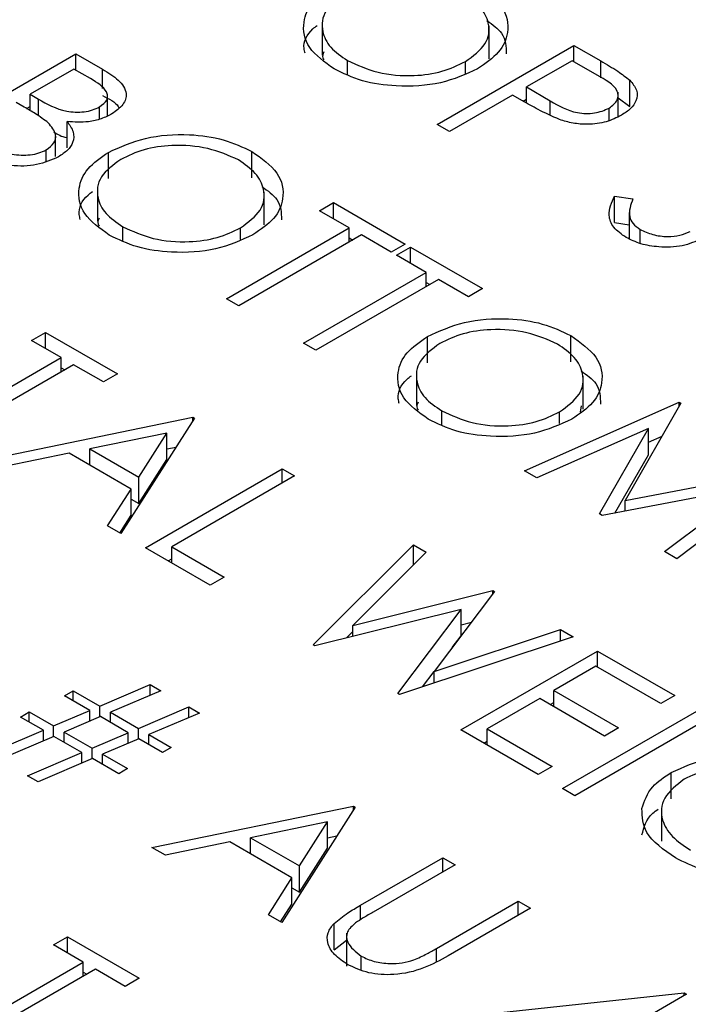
# Model space of a CAD drawing. Header units: inches. Extents: x 1687 to 2505, y -239 to -56.
# Tile 97 of 166: x 1819.793 to 1820.208, y -210.085 to -209.474. Entities that reach past the tile are written whole.
import ezdxf

# ---------------------------------------------------------------- set-up
doc = ezdxf.new("R2010")
doc.units = ezdxf.units.IN
doc.header["$LTSCALE"] = 0.5
doc.header["$MEASUREMENT"] = 0
doc.layers.add('SID-M-S', color=105, linetype='Continuous')

msp = doc.modelspace()

# ---------------------------------------------------------------- linework, layer by layer
at = {"layer": 'SID-M-S'}
for p, q in [((1819.98064, -209.47535), (1819.98064, -209.49576)), ((1820.08417, -209.49803), (1820.08417, -209.47761)), ((1820.05203, -209.53878), (1820.13688, -209.4898)), ((1820.13688, -209.4898), (1820.15352, -209.4994)), ((1820.13688, -209.49985), (1820.13688, -209.4898)), ((1819.7428, -209.54396), (1819.82766, -209.49498)), ((1819.82766, -209.49498), (1819.84421, -209.50454)), ((1819.82766, -209.50503), (1819.82766, -209.49498)), ((1819.99638, -209.50781), (1819.99638, -209.49912)), ((1820.13579, -209.49922), (1820.10751, -209.51555)), ((1820.15131, -209.50818), (1820.13579, -209.49922)), ((1820.15352, -209.5099), (1820.15352, -209.4994)), ((1819.82657, -209.5044), (1819.79937, -209.5201)), ((1819.8369, -209.51036), (1819.82657, -209.5044)), ((1819.84421, -209.51657), (1819.84421, -209.50454)), ((1820.06948, -209.50708), (1820.06948, -209.49982)), ((1820.17157, -209.52763), (1820.17157, -209.5113)), ((1820.10751, -209.51555), (1820.12218, -209.52423)), ((1820.10751, -209.52554), (1820.10751, -209.51555)), ((1819.79937, -209.5201), (1819.80449, -209.52305)), ((1819.79937, -209.53022), (1819.79937, -209.5201)), ((1819.80449, -209.53347), (1819.80449, -209.52305)), ((1819.84736, -209.53348), (1819.84736, -209.52145)), ((1820.09881, -209.52057), (1820.05964, -209.54318)), ((1820.10487, -209.52407), (1820.09881, -209.52057)), ((1820.10534, -209.52433), (1820.10751, -209.52308)), ((1820.1643, -209.53394), (1820.1643, -209.51874)), ((1820.1643, -209.52228), (1820.17157, -209.52763)), ((1819.79572, -209.52804), (1819.79067, -209.52512)), ((1819.79717, -209.52891), (1819.79937, -209.52764)), ((1819.84238, -209.53549), (1819.84238, -209.52793)), ((1820.12218, -209.53306), (1820.12218, -209.52423)), ((1820.15869, -209.53632), (1820.15869, -209.5287)), ((1819.82229, -209.55333), (1819.82229, -209.537)), ((1820.05964, -209.54318), (1820.05203, -209.53878)), ((1819.81519, -209.55879), (1819.81519, -209.54623)), ((1819.80932, -209.56164), (1819.80932, -209.55455)), ((1819.84795, -209.57244), (1819.84795, -209.55611)), ((1819.93699, -209.57191), (1819.93699, -209.55558)), ((1819.84112, -209.5785), (1819.84112, -209.59891)), ((1819.94465, -209.60118), (1819.94465, -209.58076)), ((1820.16195, -209.58334), (1820.17343, -209.585)), ((1820.16195, -209.59967), (1820.16195, -209.58334)), ((1819.97887, -209.59232), (1819.98757, -209.5873)), ((1819.98757, -209.5873), (1820.03217, -209.61304)), ((1819.98757, -209.59734), (1819.98757, -209.5873)), ((1819.99736, -209.603), (1819.97887, -209.59232)), ((1820.1712, -209.59345), (1820.1712, -209.60978)), ((1819.85686, -209.61096), (1819.85686, -209.60227)), ((1819.92121, -209.64696), (1819.99736, -209.603)), ((1819.92997, -209.61023), (1819.92997, -209.60297)), ((1819.99736, -209.61179), (1819.99736, -209.603)), ((1820.16195, -209.59967), (1820.1712, -209.60101)), ((1820.00498, -209.60739), (1819.92883, -209.65135)), ((1819.99736, -209.60928), (1819.99954, -209.61053)), ((1820.02347, -209.61807), (1820.00498, -209.60739)), ((1820.17791, -209.61262), (1820.17791, -209.60392)), ((1820.03217, -209.61304), (1820.02347, -209.61807)), ((1820.02673, -209.61995), (1820.03544, -209.61493)), ((1820.03544, -209.61493), (1820.08004, -209.64068)), ((1820.03544, -209.62498), (1820.03544, -209.61493)), ((1820.04523, -209.63063), (1820.02673, -209.61995)), ((1819.96908, -209.67459), (1820.04523, -209.63063)), ((1820.04523, -209.63942), (1820.04523, -209.63063)), ((1820.05284, -209.63502), (1819.97669, -209.67898)), ((1820.04523, -209.63691), (1820.0474, -209.63817)), ((1820.07134, -209.6457), (1820.05284, -209.63502)), ((1820.08004, -209.64068), (1820.07134, -209.6457)), ((1819.92883, -209.65135), (1819.92121, -209.64696)), ((1819.80019, -209.67286), (1819.80889, -209.66784)), ((1819.80889, -209.66784), (1819.85349, -209.69359)), ((1819.80889, -209.67789), (1819.80889, -209.66784)), ((1820.04594, -209.68674), (1820.04594, -209.67041)), ((1820.13498, -209.68621), (1820.13498, -209.66988)), ((1819.81868, -209.68354), (1819.80019, -209.67286)), ((1819.97669, -209.67898), (1819.96908, -209.67459)), ((1819.74253, -209.7275), (1819.81868, -209.68354)), ((1819.8263, -209.68793), (1819.75015, -209.73189)), ((1819.81868, -209.69233), (1819.81868, -209.68354)), ((1819.84479, -209.69861), (1819.8263, -209.68793)), ((1819.81868, -209.68982), (1819.82086, -209.69108)), ((1819.85349, -209.69359), (1819.84479, -209.69861)), ((1820.03911, -209.69279), (1820.03911, -209.71321)), ((1820.14264, -209.71547), (1820.14264, -209.69506)), ((1820.10615, -209.75372), (1820.2022, -209.7112)), ((1820.14089, -209.7174), (1820.14155, -209.71337)), ((1820.20329, -209.71183), (1820.1687, -209.77224)), ((1820.2022, -209.7112), (1820.20329, -209.71183)), ((1820.2022, -209.71373), (1820.2022, -209.7112)), ((1820.05485, -209.72526), (1820.05485, -209.71657)), ((1820.12796, -209.72452), (1820.12796, -209.71726)), ((1819.77517, -209.74634), (1819.90027, -209.72059)), ((1819.90136, -209.72122), (1819.85567, -209.79281)), ((1819.90027, -209.72059), (1819.90136, -209.72122)), ((1819.90027, -209.72292), (1819.90027, -209.72059)), ((1819.88419, -209.7304), (1819.83641, -209.74024)), ((1819.86673, -209.75775), (1819.88419, -209.7304)), ((1819.88419, -209.74673), (1819.88419, -209.7304)), ((1820.18311, -209.7275), (1820.11381, -209.75814)), ((1820.15267, -209.78057), (1820.18311, -209.7275)), ((1820.18311, -209.74383), (1820.18311, -209.7275)), ((1820.18311, -209.73598), (1820.19162, -209.73222)), ((1819.82358, -209.74288), (1819.78348, -209.75114)), ((1819.86204, -209.76509), (1819.82358, -209.74288)), ((1819.83641, -209.75029), (1819.83641, -209.74024)), ((1819.83641, -209.74024), (1819.86673, -209.75775)), ((1819.88419, -209.74023), (1819.88999, -209.73904)), ((1820.16234, -209.78004), (1820.18311, -209.74383)), ((1819.86673, -209.77408), (1819.88419, -209.74673)), ((1819.83612, -209.75012), (1819.83641, -209.75006)), ((1819.8709, -209.8016), (1819.95575, -209.75262)), ((1819.95575, -209.75262), (1819.96337, -209.75701)), ((1819.95575, -209.76141), (1819.95575, -209.75262)), ((1820.11381, -209.75814), (1820.10615, -209.75372)), ((1820.1687, -209.77224), (1820.27327, -209.75223)), ((1820.27438, -209.75286), (1820.20079, -209.80835)), ((1819.86673, -209.77408), (1819.86673, -209.75775)), ((1819.96337, -209.75701), (1819.88722, -209.80097)), ((1819.84739, -209.78803), (1819.86204, -209.76509)), ((1819.86204, -209.78142), (1819.86204, -209.76509)), ((1820.24607, -209.764), (1820.15439, -209.78157)), ((1820.19314, -209.80394), (1820.24607, -209.764)), ((1819.86204, -209.77137), (1819.86673, -209.77408)), ((1820.1687, -209.77882), (1820.1687, -209.77224)), ((1820.15439, -209.78157), (1820.15267, -209.78057)), ((1819.85501, -209.79243), (1819.86204, -209.78142)), ((1819.85567, -209.79281), (1819.84739, -209.78803)), ((1819.91115, -209.82484), (1819.8709, -209.8016)), ((1819.88722, -209.80097), (1819.91985, -209.81982)), ((1819.88722, -209.81102), (1819.88722, -209.80097)), ((1819.97506, -209.86173), (1820.03734, -209.79972)), ((1820.04521, -209.80426), (1819.99959, -209.84977)), ((1820.03734, -209.79972), (1820.04521, -209.80426)), ((1820.03734, -209.81211), (1820.03734, -209.79972)), ((1820.20079, -209.80835), (1820.19314, -209.80394)), ((1819.88504, -209.80977), (1819.88722, -209.80851)), ((1819.91985, -209.81982), (1819.91115, -209.82484)), ((1819.99959, -209.84977), (1820.08652, -209.82811)), ((1820.08762, -209.82874), (1820.05006, -209.87842)), ((1820.08652, -209.82811), (1820.08762, -209.82874)), ((1820.08652, -209.83021), (1820.08652, -209.82811)), ((1820.06688, -209.83981), (1819.97615, -209.86236)), ((1820.02752, -209.89202), (1820.06688, -209.83981)), ((1820.06688, -209.85614), (1820.06688, -209.83981)), ((1820.06688, -209.84933), (1820.07325, -209.84774)), ((1819.99571, -209.8575), (1819.99959, -209.85364)), ((1819.99959, -209.85654), (1819.99959, -209.84977)), ((1820.05006, -209.87842), (1820.12855, -209.85237)), ((1820.12855, -209.85237), (1820.13634, -209.85687)), ((1820.12855, -209.85945), (1820.12855, -209.85237)), ((1820.13634, -209.85687), (1820.0286, -209.89264)), ((1820.06135, -209.86348), (1820.06688, -209.85614)), ((1819.97615, -209.86236), (1819.97506, -209.86173)), ((1820.06671, -209.91464), (1820.15157, -209.86566)), ((1820.15157, -209.86566), (1820.19943, -209.89329)), ((1820.15157, -209.87571), (1820.15157, -209.86566)), ((1820.15048, -209.87508), (1820.12437, -209.89015)), ((1820.19073, -209.89832), (1820.15048, -209.87508)), ((1820.04295, -209.88788), (1820.05006, -209.87846)), ((1820.05006, -209.88552), (1820.05006, -209.87842)), ((1819.82059, -209.89345), (1819.82603, -209.89031)), ((1819.82603, -209.89031), (1819.84262, -209.89989)), ((1819.82603, -209.89659), (1819.82603, -209.89031)), ((1819.84262, -209.89989), (1819.87389, -209.88654)), ((1819.88045, -209.89033), (1819.84918, -209.90367)), ((1819.87389, -209.88654), (1819.88045, -209.89033)), ((1819.87389, -209.89313), (1819.87389, -209.88654)), ((1820.12437, -209.89015), (1820.16462, -209.91339)), ((1820.12437, -209.9002), (1820.12437, -209.89015)), ((1819.83636, -209.90255), (1819.82059, -209.89345)), ((1820.0286, -209.89264), (1820.02752, -209.89202)), ((1820.11567, -209.89518), (1820.08303, -209.91402)), ((1820.15592, -209.91841), (1820.11567, -209.89518)), ((1820.19943, -209.89329), (1820.19073, -209.89832)), ((1819.81384, -209.91216), (1819.83636, -209.90255)), ((1819.83636, -209.90915), (1819.83636, -209.90255)), ((1819.84262, -209.90647), (1819.84262, -209.89989)), ((1819.86655, -209.9137), (1819.89782, -209.90036)), ((1819.89782, -209.90036), (1819.90438, -209.90414)), ((1819.89782, -209.90694), (1819.89782, -209.90036)), ((1820.1222, -209.89895), (1820.12437, -209.89769)), ((1820.12981, -209.95107), (1820.21466, -209.90208)), ((1819.79339, -209.90664), (1819.79883, -209.9035)), ((1819.80758, -209.91483), (1819.79339, -209.90664)), ((1819.79883, -209.9035), (1819.81384, -209.91216)), ((1819.79883, -209.90978), (1819.79883, -209.9035)), ((1819.84292, -209.90634), (1819.82042, -209.91596)), ((1819.86029, -209.91637), (1819.84292, -209.90634)), ((1819.84918, -209.90367), (1819.86655, -209.9137)), ((1819.84918, -209.90995), (1819.84918, -209.90367)), ((1819.90438, -209.90414), (1819.87311, -209.91749)), ((1820.22228, -209.90648), (1820.13742, -209.95546)), ((1819.77381, -209.92925), (1819.80758, -209.91483)), ((1819.80758, -209.92144), (1819.80758, -209.91483)), ((1819.81384, -209.91877), (1819.81384, -209.91216)), ((1819.86655, -209.92029), (1819.86655, -209.9137)), ((1820.11458, -209.94228), (1820.06671, -209.91464)), ((1820.08303, -209.91402), (1820.12328, -209.93725)), ((1820.08303, -209.92406), (1820.08303, -209.91402)), ((1820.16462, -209.91339), (1820.15592, -209.91841)), ((1819.81416, -209.91863), (1819.78039, -209.93304)), ((1819.83152, -209.92865), (1819.81416, -209.91863)), ((1819.82042, -209.91596), (1819.83777, -209.92598)), ((1819.82042, -209.92224), (1819.82042, -209.91596)), ((1819.83777, -209.92598), (1819.86029, -209.91637)), ((1819.86685, -209.92016), (1819.84435, -209.92977)), ((1819.86029, -209.92296), (1819.86029, -209.91637)), ((1819.88151, -209.92862), (1819.86685, -209.92016)), ((1819.87311, -209.91749), (1819.88695, -209.92548)), ((1819.87311, -209.92377), (1819.87311, -209.91749)), ((1819.83777, -209.93258), (1819.83777, -209.92598)), ((1819.88695, -209.92548), (1819.88151, -209.92862)), ((1820.08086, -209.92281), (1820.08303, -209.92155)), ((1819.79774, -209.94306), (1819.83152, -209.92865)), ((1819.83809, -209.93244), (1819.80432, -209.94686)), ((1819.83152, -209.93525), (1819.83152, -209.92865)), ((1819.85431, -209.94181), (1819.83809, -209.93244)), ((1819.84435, -209.92977), (1819.85975, -209.93867)), ((1819.84435, -209.93606), (1819.84435, -209.92977)), ((1819.85975, -209.93867), (1819.85431, -209.94181)), ((1820.12328, -209.93725), (1820.11458, -209.94228)), ((1819.80432, -209.94686), (1819.79774, -209.94306)), ((1820.19729, -209.95733), (1820.19729, -209.941)), ((1820.13742, -209.95546), (1820.12981, -209.95107)), ((1819.87498, -209.98765), (1820.00008, -209.9619)), ((1820.00117, -209.96253), (1819.95548, -210.03412)), ((1820.00008, -209.9619), (1820.00117, -209.96253)), ((1820.00008, -209.96423), (1820.00008, -209.9619)), ((1820.19114, -209.96328), (1820.19114, -209.9837)), ((1819.984, -209.97171), (1819.93622, -209.98156)), ((1819.96655, -209.99906), (1819.984, -209.97171)), ((1819.984, -209.98804), (1819.984, -209.97171)), ((1819.93622, -209.98156), (1819.96655, -209.99906)), ((1819.93622, -209.9916), (1819.93622, -209.98156)), ((1819.984, -209.98154), (1819.9898, -209.98035)), ((1819.88329, -209.99245), (1819.87498, -209.98765)), ((1819.92339, -209.9842), (1819.88329, -209.99245)), ((1819.96185, -210.0064), (1819.92339, -209.9842)), ((1819.96655, -210.01539), (1819.984, -209.98804)), ((1819.93593, -209.99144), (1819.93622, -209.99138)), ((1820.00431, -210.02351), (1820.05556, -209.99393)), ((1820.05556, -209.99393), (1820.06318, -209.99833)), ((1820.05556, -210.00272), (1820.05556, -209.99393)), ((1819.96655, -210.01539), (1819.96655, -209.99906)), ((1820.06318, -209.99833), (1820.01234, -210.02768)), ((1819.9472, -210.02934), (1819.96185, -210.0064)), ((1819.96185, -210.02273), (1819.96185, -210.0064)), ((1819.96185, -210.01268), (1819.96655, -210.01539)), ((1819.95482, -210.03374), (1819.96185, -210.02273)), ((1820.00431, -210.0325), (1820.00431, -210.02351)), ((1820.0515, -210.05028), (1820.10234, -210.02093)), ((1820.10234, -210.02093), (1820.10996, -210.02533)), ((1820.10234, -210.02973), (1820.10234, -210.02093)), ((1819.95548, -210.03412), (1819.9472, -210.02934)), ((1820.10996, -210.02533), (1820.05871, -210.05492)), ((1819.98795, -210.05104), (1819.98795, -210.03471)), ((1819.81379, -210.0481), (1819.82249, -210.04307)), ((1819.82249, -210.04307), (1819.86709, -210.06882)), ((1819.82249, -210.05312), (1819.82249, -210.04307)), ((1819.99571, -210.04087), (1819.99571, -210.06129)), ((1819.83228, -210.05877), (1819.81379, -210.0481)), ((1819.98795, -210.05104), (1819.99571, -210.04519)), ((1820.00484, -210.06351), (1820.00484, -210.05508)), ((1820.0515, -210.05847), (1820.0515, -210.05028)), ((1819.75613, -210.10273), (1819.83228, -210.05877)), ((1819.83228, -210.06756), (1819.83228, -210.05877)), ((1819.8399, -210.06317), (1819.76375, -210.10713)), ((1819.83228, -210.06505), (1819.83445, -210.06631)), ((1819.85839, -210.07384), (1819.8399, -210.06317)), ((1819.86709, -210.06882), (1819.85839, -210.07384)), ((1820.09146, -210.09001), (1820.20523, -210.07782)), ((1820.20677, -210.07871), (1820.14803, -210.11262)), ((1820.20523, -210.07782), (1820.20677, -210.07871)), ((1820.20523, -210.0796), (1820.20523, -210.07782))]:
    msp.add_line(p, q, dxfattribs=at)
for points, knots in [([(1819.98798, -209.50432), (1819.98213, -209.5001), (1819.97044, -209.49167), (1819.9678, -209.4763), (1819.97336, -209.46269), (1819.98276, -209.4562), (1819.98747, -209.45296)], [0, 0, 0, 0, 0.279663, 0.559354, 0.779636, 1, 1, 1, 1]), ([(1820.0765, -209.45243), (1820.08246, -209.45667), (1820.09435, -209.46515), (1820.09718, -209.48069), (1820.09142, -209.49443), (1820.08186, -209.50096), (1820.07708, -209.50422)], [0, 0, 0, 0, 0.279767, 0.559358, 0.779571, 1, 1, 1, 1]), ([(1819.99512, -209.45734), (1819.99042, -209.4608), (1819.98102, -209.46773), (1819.97974, -209.4803), (1819.98482, -209.49125), (1819.99252, -209.4965), (1819.99638, -209.49912)], [0, 0, 0, 0, 0.279416, 0.559077, 0.779478, 1, 1, 1, 1]), ([(1820.06948, -209.49982), (1820.07422, -209.49633), (1820.08369, -209.48936), (1820.08505, -209.47665), (1820.07958, -209.46569), (1820.07198, -209.46034), (1820.06818, -209.45767)], [0, 0, 0, 0, 0.279468, 0.55887, 0.779516, 1, 1, 1, 1]), ([(1820.08287, -209.4743), (1820.08636, -209.47681), (1820.09462, -209.48277), (1820.09477, -209.49048), (1820.09485, -209.49493)], [0, 0, 0, 0, 0.422178, 1, 1, 1, 1]), ([(1819.97002, -209.49463), (1819.96974, -209.49362), (1819.96832, -209.48849), (1819.97136, -209.48207), (1819.97662, -209.47802), (1819.97754, -209.47732)], [0, 0, 0, 0, 0.167818, 0.854001, 1, 1, 1, 1]), ([(1819.98161, -209.49377), (1819.98112, -209.49501), (1819.98044, -209.49672), (1819.98141, -209.49833), (1819.98168, -209.49877)], [0, 0, 0, 0, 0.7277029, 1, 1, 1, 1]), ([(1819.99638, -209.49912), (1820.00238, -209.50188), (1820.01438, -209.50739), (1820.03616, -209.50923), (1820.05559, -209.50648), (1820.06485, -209.50204), (1820.06948, -209.49982)], [0, 0, 0, 0, 0.27983, 0.559389, 0.779654, 1, 1, 1, 1]), ([(1820.15352, -209.4994), (1820.15716, -209.50149), (1820.16365, -209.50522), (1820.16915, -209.50944), (1820.17157, -209.5113)], [0, 0, 0, 0, 0.560314, 1, 1, 1, 1]), ([(1819.84421, -209.50454), (1819.84777, -209.50668), (1819.85485, -209.51094), (1819.86009, -209.51896), (1819.85773, -209.52676), (1819.85267, -209.53041), (1819.85015, -209.53224)], [0, 0, 0, 0, 0.2813174, 0.559922, 0.7799345, 1, 1, 1, 1]), ([(1820.07708, -209.50422), (1820.06975, -209.50759), (1820.05509, -209.51433), (1820.02841, -209.51578), (1820.00482, -209.51251), (1819.99359, -209.50705), (1819.98798, -209.50432)], [0, 0, 0, 0, 0.27963, 0.559343, 0.779597, 1, 1, 1, 1]), ([(1819.84238, -209.52793), (1819.84422, -209.52658), (1819.84699, -209.52455), (1819.84754, -209.52113), (1819.8461, -209.51612), (1819.84099, -209.51292), (1819.8369, -209.51036)], [0, 0, 0, 0, 0.249284, 0.374925, 0.500645, 1, 1, 1, 1]), ([(1820.15869, -209.5287), (1820.16074, -209.52708), (1820.16382, -209.52463), (1820.16452, -209.52061), (1820.16283, -209.51467), (1820.15643, -209.51106), (1820.15131, -209.50818)], [0, 0, 0, 0, 0.248969, 0.374729, 0.500383, 1, 1, 1, 1]), ([(1820.17157, -209.5113), (1820.17322, -209.51332), (1820.17652, -209.51737), (1820.17611, -209.52376), (1820.1724, -209.52915), (1820.16836, -209.53177), (1820.16634, -209.53308)], [0, 0, 0, 0, 0.279705, 0.559381, 0.779509, 1, 1, 1, 1]), ([(1819.80449, -209.52305), (1819.80983, -209.52612), (1819.81652, -209.52996), (1819.82739, -209.53127), (1819.83289, -209.53104), (1819.83818, -209.52999), (1819.84098, -209.52862), (1819.84238, -209.52793)], [0, 0, 0, 0, 0.498607, 0.624009, 0.749401, 0.874736, 1, 1, 1, 1]), ([(1819.84421, -209.52087), (1819.84824, -209.52289), (1819.85264, -209.52511), (1819.85437, -209.5282), (1819.85451, -209.52847)], [0, 0, 0, 0, 0.9132011, 1, 1, 1, 1]), ([(1819.81059, -209.53778), (1819.808, -209.53587), (1819.80338, -209.53245), (1819.79806, -209.52938), (1819.79572, -209.52804)], [0, 0, 0, 0, 0.559734, 1, 1, 1, 1]), ([(1820.12787, -209.53574), (1820.12335, -209.53371), (1820.11527, -209.53009), (1820.10805, -209.52591), (1820.10487, -209.52407)], [0, 0, 0, 0, 0.5596942, 1, 1, 1, 1]), ([(1820.12218, -209.52423), (1820.12733, -209.52723), (1820.13378, -209.53097), (1820.14429, -209.53214), (1820.15145, -209.53177), (1820.1558, -209.52993), (1820.15869, -209.5287)], [0, 0, 0, 0, 0.499721, 0.62535, 0.751083, 1, 1, 1, 1]), ([(1819.85015, -209.53224), (1819.848, -209.53331), (1819.84371, -209.53545), (1819.8341, -209.53777), (1819.82676, -209.53729), (1819.82229, -209.537)], [0, 0, 0, 0, 0.280867, 0.561527, 1, 1, 1, 1]), ([(1820.16634, -209.53308), (1820.16334, -209.53458), (1820.15735, -209.53757), (1820.14628, -209.53905), (1820.13611, -209.53825), (1820.13062, -209.53658), (1820.12787, -209.53574)], [0, 0, 0, 0, 0.280099, 0.559324, 0.779458, 1, 1, 1, 1]), ([(1819.80932, -209.55455), (1819.81114, -209.5532), (1819.8148, -209.55051), (1819.81594, -209.54418), (1819.81262, -209.54021), (1819.81059, -209.53778)], [0, 0, 0, 0, 0.2799437, 0.5604286, 1, 1, 1, 1]), ([(1819.82229, -209.537), (1819.8238, -209.53906), (1819.82681, -209.54318), (1819.82648, -209.54955), (1819.82289, -209.55496), (1819.81892, -209.55762), (1819.81693, -209.55895)], [0, 0, 0, 0, 0.280382, 0.559606, 0.779765, 1, 1, 1, 1]), ([(1819.81402, -209.54343), (1819.8164, -209.54493), (1819.81885, -209.54648), (1819.8222, -209.54685), (1819.82229, -209.54686)], [0, 0, 0, 0, 0.973962, 1, 1, 1, 1]), ([(1819.84795, -209.55611), (1819.85528, -209.55278), (1819.86994, -209.54613), (1819.89647, -209.54423), (1819.92001, -209.54756), (1819.93133, -209.55291), (1819.93699, -209.55558)], [0, 0, 0, 0, 0.279731, 0.559327, 0.77968, 1, 1, 1, 1]), ([(1819.76997, -209.5496), (1819.77552, -209.55279), (1819.78384, -209.55759), (1819.79767, -209.55805), (1819.80494, -209.55667), (1819.80786, -209.55526), (1819.80932, -209.55455)], [0, 0, 0, 0, 0.49936, 0.748736, 0.874399, 1, 1, 1, 1]), ([(1819.92866, -209.56082), (1819.92261, -209.55813), (1819.9105, -209.55275), (1819.88879, -209.55113), (1819.86943, -209.55384), (1819.86021, -209.55827), (1819.8556, -209.56049)], [0, 0, 0, 0, 0.279627, 0.55935, 0.77963, 1, 1, 1, 1]), ([(1819.81693, -209.55895), (1819.81263, -209.56085), (1819.80401, -209.56466), (1819.78831, -209.56491), (1819.77523, -209.56209), (1819.76891, -209.55884), (1819.76575, -209.55721)], [0, 0, 0, 0, 0.2791411, 0.5586537, 0.779059, 1, 1, 1, 1]), ([(1819.84846, -209.60747), (1819.84262, -209.60325), (1819.83092, -209.59482), (1819.82829, -209.57945), (1819.83384, -209.56584), (1819.84325, -209.55935), (1819.84795, -209.55611)], [0, 0, 0, 0, 0.2796633, 0.5593539, 0.7796364, 1, 1, 1, 1]), ([(1819.8556, -209.56049), (1819.8509, -209.56395), (1819.8415, -209.57088), (1819.84023, -209.58345), (1819.8453, -209.5944), (1819.85301, -209.59965), (1819.85686, -209.60227)], [0, 0, 0, 0, 0.279416, 0.559077, 0.779478, 1, 1, 1, 1]), ([(1819.93699, -209.55558), (1819.94294, -209.55982), (1819.95484, -209.5683), (1819.95766, -209.58384), (1819.95191, -209.59758), (1819.94235, -209.60411), (1819.93756, -209.60737)], [0, 0, 0, 0, 0.279767, 0.559358, 0.779571, 1, 1, 1, 1]), ([(1819.92997, -209.60297), (1819.9347, -209.59948), (1819.94417, -209.59251), (1819.94553, -209.5798), (1819.94006, -209.56884), (1819.93246, -209.56349), (1819.92866, -209.56082)], [0, 0, 0, 0, 0.279468, 0.55887, 0.779516, 1, 1, 1, 1]), ([(1819.94335, -209.57745), (1819.94684, -209.57996), (1819.95511, -209.58592), (1819.95525, -209.59363), (1819.95533, -209.59808)], [0, 0, 0, 0, 0.422178, 1, 1, 1, 1]), ([(1819.8305, -209.59778), (1819.83022, -209.59677), (1819.8288, -209.59164), (1819.83184, -209.58522), (1819.8371, -209.58117), (1819.83802, -209.58047)], [0, 0, 0, 0, 0.167818, 0.854001, 1, 1, 1, 1]), ([(1820.16921, -209.60894), (1820.16638, -209.60695), (1820.16074, -209.60296), (1820.15746, -209.59369), (1820.16025, -209.58727), (1820.16195, -209.58334)], [0, 0, 0, 0, 0.27988, 0.559666, 1, 1, 1, 1]), ([(1820.17343, -209.585), (1820.17207, -209.58869), (1820.17018, -209.59384), (1820.17307, -209.60047), (1820.1763, -209.60277), (1820.17791, -209.60392)], [0, 0, 0, 0, 0.559321, 0.779782, 1, 1, 1, 1]), ([(1819.8421, -209.59692), (1819.8416, -209.59816), (1819.84092, -209.59987), (1819.84189, -209.60148), (1819.84216, -209.60192)], [0, 0, 0, 0, 0.727703, 1, 1, 1, 1]), ([(1819.85686, -209.60227), (1819.86286, -209.60503), (1819.87486, -209.61054), (1819.89664, -209.61238), (1819.91608, -209.60963), (1819.92534, -209.60519), (1819.92997, -209.60297)], [0, 0, 0, 0, 0.27983, 0.559389, 0.779654, 1, 1, 1, 1]), ([(1819.93756, -209.60737), (1819.93023, -209.61074), (1819.91557, -209.61748), (1819.88889, -209.61893), (1819.8653, -209.61566), (1819.85408, -209.6102), (1819.84846, -209.60747)], [0, 0, 0, 0, 0.27963, 0.559343, 0.779597, 1, 1, 1, 1]), ([(1820.21641, -209.60968), (1820.21247, -209.61141), (1820.20457, -209.61487), (1820.19039, -209.61522), (1820.17807, -209.61329), (1820.17216, -209.61039), (1820.16921, -209.60894)], [0, 0, 0, 0, 0.279183, 0.559085, 0.779446, 1, 1, 1, 1]), ([(1820.17791, -209.60392), (1820.18042, -209.6051), (1820.18544, -209.60747), (1820.19444, -209.60871), (1820.20287, -209.60793), (1820.2069, -209.60612), (1820.20892, -209.60521)], [0, 0, 0, 0, 0.2802764, 0.5601478, 0.7801531, 1, 1, 1, 1]), ([(1820.04594, -209.67041), (1820.05327, -209.66708), (1820.06793, -209.66043), (1820.09446, -209.65852), (1820.118, -209.66186), (1820.12932, -209.6672), (1820.13498, -209.66988)], [0, 0, 0, 0, 0.279731, 0.559327, 0.77968, 1, 1, 1, 1]), ([(1820.04645, -209.72177), (1820.0406, -209.71755), (1820.02891, -209.70912), (1820.02628, -209.69375), (1820.03183, -209.68014), (1820.04124, -209.67365), (1820.04594, -209.67041)], [0, 0, 0, 0, 0.279663, 0.559354, 0.779636, 1, 1, 1, 1]), ([(1820.12665, -209.67512), (1820.1206, -209.67243), (1820.10849, -209.66705), (1820.08678, -209.66543), (1820.06742, -209.66813), (1820.0582, -209.67257), (1820.05359, -209.67478)], [0, 0, 0, 0, 0.279627, 0.55935, 0.77963, 1, 1, 1, 1]), ([(1820.13498, -209.66988), (1820.14093, -209.67412), (1820.15283, -209.6826), (1820.15565, -209.69813), (1820.1499, -209.71188), (1820.14034, -209.7184), (1820.13555, -209.72167)], [0, 0, 0, 0, 0.279767, 0.559358, 0.779571, 1, 1, 1, 1]), ([(1820.05359, -209.67478), (1820.04889, -209.67825), (1820.03949, -209.68517), (1820.03822, -209.69775), (1820.04329, -209.7087), (1820.051, -209.71394), (1820.05485, -209.71657)], [0, 0, 0, 0, 0.279416, 0.559077, 0.779478, 1, 1, 1, 1]), ([(1820.12796, -209.71726), (1820.13269, -209.71378), (1820.14216, -209.70681), (1820.14352, -209.6941), (1820.13805, -209.68314), (1820.13045, -209.67779), (1820.12665, -209.67512)], [0, 0, 0, 0, 0.279468, 0.55887, 0.779516, 1, 1, 1, 1]), ([(1820.02849, -209.71208), (1820.02821, -209.71107), (1820.02679, -209.70594), (1820.02983, -209.69951), (1820.03509, -209.69547), (1820.03601, -209.69476)], [0, 0, 0, 0, 0.1678177, 0.8540015, 1, 1, 1, 1]), ([(1820.14134, -209.69175), (1820.14483, -209.69426), (1820.1531, -209.70021), (1820.15324, -209.70792), (1820.15332, -209.71238)], [0, 0, 0, 0, 0.422178, 1, 1, 1, 1]), ([(1820.04009, -209.71122), (1820.03959, -209.71246), (1820.03891, -209.71416), (1820.03988, -209.71577), (1820.04015, -209.71621)], [0, 0, 0, 0, 0.7277029, 1, 1, 1, 1]), ([(1820.05485, -209.71657), (1820.06085, -209.71932), (1820.07285, -209.72483), (1820.09463, -209.72668), (1820.11407, -209.72393), (1820.12333, -209.71949), (1820.12796, -209.71726)], [0, 0, 0, 0, 0.27983, 0.559389, 0.779654, 1, 1, 1, 1]), ([(1820.13555, -209.72167), (1820.12822, -209.72504), (1820.11356, -209.73178), (1820.08688, -209.73323), (1820.06329, -209.72996), (1820.05207, -209.7245), (1820.04645, -209.72177)], [0, 0, 0, 0, 0.27963, 0.559343, 0.779597, 1, 1, 1, 1]), ([(1820.19729, -209.941), (1820.20478, -209.93764), (1820.21975, -209.93093), (1820.24687, -209.92937), (1820.27053, -209.93328), (1820.28184, -209.93884), (1820.2875, -209.94162)], [0, 0, 0, 0, 0.27959, 0.559072, 0.779411, 1, 1, 1, 1]), ([(1820.27854, -209.9465), (1820.27252, -209.94377), (1820.26048, -209.93833), (1820.23889, -209.93633), (1820.21934, -209.93871), (1820.20994, -209.94304), (1820.20525, -209.9452)], [0, 0, 0, 0, 0.279847, 0.559555, 0.779847, 1, 1, 1, 1]), ([(1820.1791, -209.96351), (1820.18061, -209.95878), (1820.18329, -209.95031), (1820.19301, -209.94385), (1820.19729, -209.941)], [0, 0, 0, 0, 0.559317, 1, 1, 1, 1]), ([(1820.20525, -209.9452), (1820.2005, -209.94894), (1820.19101, -209.95642), (1820.19042, -209.96977), (1820.19697, -209.98109), (1820.20512, -209.9866), (1820.20919, -209.98936)], [0, 0, 0, 0, 0.279061, 0.558584, 0.779236, 1, 1, 1, 1]), ([(1820.19982, -209.994), (1820.19262, -209.98901), (1820.17975, -209.98009), (1820.1793, -209.96858), (1820.1791, -209.96351)], [0, 0, 0, 0, 0.559617, 1, 1, 1, 1]), ([(1820.1791, -209.97984), (1820.18027, -209.97501), (1820.18169, -209.9691), (1820.18793, -209.96456), (1820.18907, -209.96372)], [0, 0, 0, 0, 0.816966, 1, 1, 1, 1]), ([(1820.28537, -209.99314), (1820.27844, -209.99654), (1820.26462, -210.00332), (1820.23875, -210.00586), (1820.21592, -210.0021), (1820.20519, -209.9967), (1820.19982, -209.994)], [0, 0, 0, 0, 0.280351, 0.559367, 0.779371, 1, 1, 1, 1]), ([(1819.98795, -210.03471), (1819.99072, -210.03248), (1819.99567, -210.0285), (1820.00167, -210.02504), (1820.00431, -210.02351)], [0, 0, 0, 0, 0.559499, 1, 1, 1, 1]), ([(1820.01234, -210.02768), (1820.01022, -210.02889), (1820.00644, -210.03106), (1820.00293, -210.03337), (1820.00139, -210.03439)], [0, 0, 0, 0, 0.560124, 1, 1, 1, 1]), ([(1819.99656, -210.06035), (1819.99356, -210.05836), (1819.98756, -210.05439), (1819.98366, -210.04727), (1819.98364, -210.04041), (1819.98651, -210.03661), (1819.98795, -210.03471)], [0, 0, 0, 0, 0.280221, 0.559914, 0.779952, 1, 1, 1, 1]), ([(1820.00139, -210.03439), (1819.99934, -210.0362), (1819.99524, -210.03981), (1819.99583, -210.04786), (1820.00143, -210.05234), (1820.00484, -210.05508)], [0, 0, 0, 0, 0.281057, 0.560821, 1, 1, 1, 1]), ([(1820.05871, -210.05492), (1820.05391, -210.0576), (1820.04436, -210.06295), (1820.02671, -210.06722), (1820.00891, -210.0661), (1820.00068, -210.06227), (1819.99656, -210.06035)], [0, 0, 0, 0, 0.281655, 0.560111, 0.78008, 1, 1, 1, 1]), ([(1820.00484, -210.05508), (1820.00743, -210.05629), (1820.01261, -210.0587), (1820.02186, -210.05989), (1820.03044, -210.05939), (1820.03512, -210.05806), (1820.03746, -210.05739)], [0, 0, 0, 0, 0.279787, 0.559377, 0.779569, 1, 1, 1, 1]), ([(1820.03746, -210.05739), (1820.04023, -210.05616), (1820.04518, -210.05397), (1820.04957, -210.05141), (1820.0515, -210.05028)], [0, 0, 0, 0, 0.5596244, 1, 1, 1, 1])]:
    msp.add_open_spline(points, degree=3, knots=knots, dxfattribs=at)

doc.saveas('drawing.dxf')
